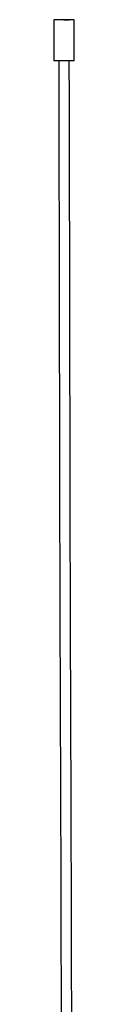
# Model space of a CAD drawing. Header units: inches. Extents: x -2076 to 2647, y -1805 to 2585.
# Tile 8 of 24: x -1088 to -1078, y 1280 to 1759. Entities that reach past the tile are written whole.
import ezdxf

# ---------------------------------------------------------------- set-up
doc = ezdxf.new("R2010")
doc.units = ezdxf.units.IN
doc.header["$MEASUREMENT"] = 0

# ---------------------------------------------------------------- blocks, each defined once
blk = doc.blocks.new('block 211')
at = {"color": 7, "lineweight": 25, "true_color": 0xffffff}
blk.add_lwpolyline([(-1087.92, 1759.02), (-1087.92, 1739.02)], dxfattribs=at)
blk = doc.blocks.new('block 212')
at = {"color": 7, "lineweight": 25, "true_color": 0xffffff}
blk.add_lwpolyline([(-1077.92, 1739.02), (-1077.92, 1759.02)], dxfattribs=at)
blk = doc.blocks.new('block 229')
at = {"color": 7, "lineweight": 25, "true_color": 0xffffff}
blk.add_lwpolyline([(-1082.92, 1739.02), (-1087.92, 1739.02)], dxfattribs=at)
blk = doc.blocks.new('block 230')
at = {"color": 7, "lineweight": 25, "true_color": 0xffffff}
blk.add_lwpolyline([(-1082.92, 1759.02), (-1087.92, 1759.02)], dxfattribs=at)
blk = doc.blocks.new('block 231')
at = {"color": 7, "lineweight": 25, "true_color": 0xffffff}
blk.add_lwpolyline([(-1077.92, 1739.02), (-1082.92, 1739.02)], dxfattribs=at)
blk = doc.blocks.new('block 232')
at = {"color": 7, "lineweight": 25, "true_color": 0xffffff}
blk.add_lwpolyline([(-1077.92, 1759.02), (-1082.92, 1759.02)], dxfattribs=at)
blk = doc.blocks.new('block 237')
at = {"color": 7, "lineweight": 25, "true_color": 0xffffff}
blk.add_open_spline([(-1084.68, 1445.64), (-1084.94, 1507.57), (-1085.14, 1677.09), (-1085.34, 1739.02)], degree=3, dxfattribs=at)
blk.add_open_spline([(-1083.99, 1045.96), (-1083.99, 1112.55), (-1084, 1179.15), (-1084.1, 1245.74), (-1084.21, 1312.37), (-1084.42, 1379.01), (-1084.68, 1445.64)], degree=3, knots=[0, 0, 0, 0, 1, 1, 1, 2, 2, 2, 2], dxfattribs=at)
blk = doc.blocks.new('block 238')
at = {"color": 7, "lineweight": 25, "true_color": 0xffffff}
blk.add_open_spline([(-1079.68, 1445.66), (-1079.94, 1507.58), (-1080.14, 1677.1), (-1080.34, 1739.02)], degree=3, dxfattribs=at)
blk.add_open_spline([(-1078.99, 1045.96), (-1078.99, 1112.56), (-1079, 1179.15), (-1079.1, 1245.74), (-1079.21, 1312.38), (-1079.42, 1379.02), (-1079.68, 1445.66)], degree=3, knots=[0, 0, 0, 0, 1, 1, 1, 2, 2, 2, 2], dxfattribs=at)
blk = doc.blocks.new('block 239')
at = {"color": 7, "lineweight": 25, "true_color": 0xffffff}
blk.add_lwpolyline([(-1082.92, 1759.02), (-1080.42, 1759.03)], dxfattribs=at)

msp = doc.modelspace()

# ---------------------------------------------------------------- block references
for name in ['block 211', 'block 230', 'block 239', 'block 232', 'block 212', 'block 229', 'block 237', 'block 231', 'block 238']:
    msp.add_blockref(name, (0, 0))

doc.saveas('drawing.dxf')
